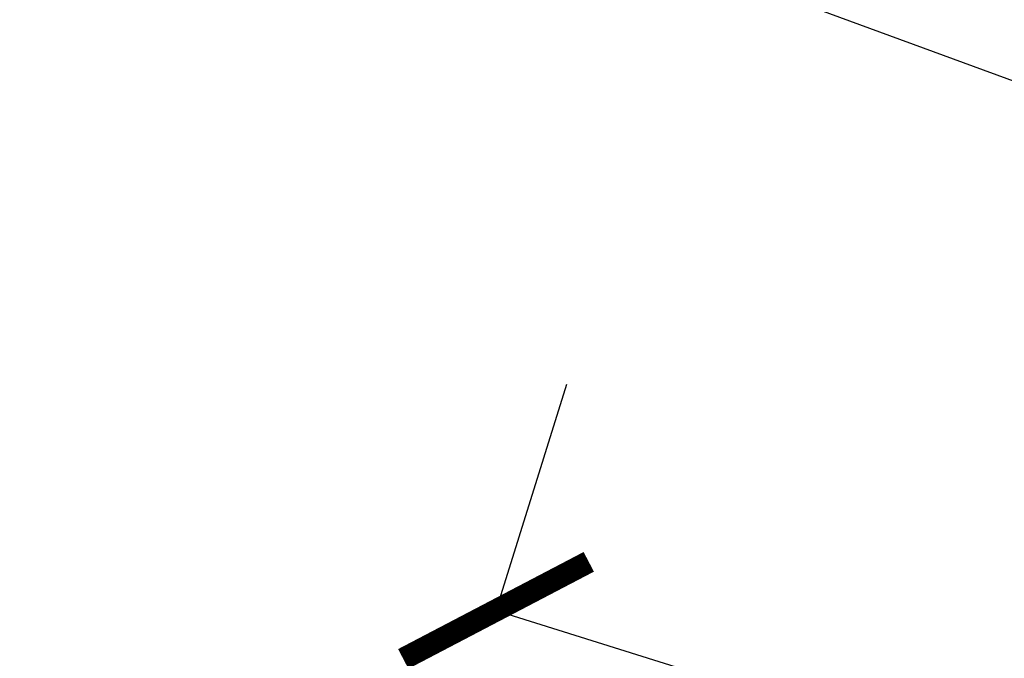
# Model space of a CAD drawing. Header units: inches. Extents: x 424 to 2043, y -237 to 445.
# Tile 251 of 256: x 728.67 to 732, y 10.49 to 12.65. Entities that reach past the tile are written whole.
import ezdxf

# ---------------------------------------------------------------- set-up
doc = ezdxf.new("R2010")
doc.units = ezdxf.units.IN
doc.header["$MEASUREMENT"] = 0
doc.styles.get("Standard").update_dxf_attribs({"font": 'arial.ttf'})
doc.dimstyles.new('ISO-25', dxfattribs={"dimtxt": 1.2, "dimasz": 0.5, "dimexe": 0.8, "dimexo": 50, "dimtad": 1, "dimtoh": 1, "dimdec": 1, "dimdsep": 46, "dimtxsty": 'Standard', "dimblk": 'ARCHTICK', "dimcen": 2.5, "dimadec": 0, "dimazin": 0, "dimtfac": 1, "dimtdec": 1, "dimtmove": 0, "dimatfit": 3, "dimldrblk": 'ARCHTICK', "dimfxl": 1, "dimfxlon": 1, "dimarcsym": 0})

# ---------------------------------------------------------------- blocks, each defined once
blk = doc.blocks.new('_ArchTick')
at = {"color": 0, "linetype": 'ByBlock', "const_width": 0.15}
blk.add_lwpolyline([(-0.5, -0.5), (0.5, 0.5)], dxfattribs=at)
blk = doc.blocks.new('*D1041')
at = {"color": 0, "lineweight": -2, "transparency": 16777216}
for p, q in [((730.2785, 10.6511), (730.5175, 11.4146)), ((730.2785, 10.6511), (744.2416, 6.2803)), ((744.2416, 6.2803), (744.4806, 7.0438))]:
    blk.add_line(p, q, dxfattribs=at)
at = {"layer": 'Defpoints', "color": 0, "transparency": 16777216}
for p in [(729.8858, 9.3967), (744.2416, 6.2803), (743.8489, 5.0259)]:
    blk.add_point(p, dxfattribs=at)
at = {"color": 0, "lineweight": -2, "transparency": 16777216, "xscale": 0.5, "yscale": 0.5, "zscale": 0.5}
for p, rotation in [((730.2785, 10.6511), 162.6185169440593), ((744.2416, 6.2803), 342.6185169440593)]:
    blk.add_blockref('_ArchTick', p, dxfattribs=dict(at, rotation=rotation))
at = {"color": 0, "transparency": 16777216, "insert": (737.6298, 9.6469), "char_height": 1.2, "attachment_point": 5, "rotation": 342.6185}
blk.add_mtext('14.6', dxfattribs=at)
blk = doc.blocks.new('*D952')
at = {"color": 0, "lineweight": -2, "transparency": 16777216}
for p, q in [((701.8886, 23.5168), (701.6126, 22.7659)), ((701.8886, 23.5168), (732.6678, 12.2021)), ((732.6678, 12.2021), (732.3918, 11.4512))]:
    blk.add_line(p, q, dxfattribs=at)
at = {"layer": 'Defpoints', "color": 0, "transparency": 16777216}
for p in [(701.9132, 23.5838), (732.6924, 12.2691), (732.6678, 12.2021)]:
    blk.add_point(p, dxfattribs=at)
at = {"color": 0, "lineweight": -2, "transparency": 16777216, "xscale": 0.5, "yscale": 0.5, "zscale": 0.5}
for p, rotation in [((701.8886, 23.5168), 159.8161821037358), ((732.6678, 12.2021), 339.8161821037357)]:
    blk.add_blockref('_ArchTick', p, dxfattribs=dict(at, rotation=rotation))
at = {"color": 0, "transparency": 16777216, "insert": (717.7054, 19.0215), "char_height": 1.2, "attachment_point": 5, "rotation": 339.8162}
blk.add_mtext('32.8', dxfattribs=at)

msp = doc.modelspace()

# ---------------------------------------------------------------- dimensions: what is measured, and where the dimension line sits
for p1, p2, distance, picture, middle in [((701.9132, 23.5838), (732.6924, 12.2691), -0.0714, '*D952', (717.7054, 19.0215)), ((729.8858, 9.3967), (743.8489, 5.0259), 1.3145, '*D1041', (737.6298, 9.6469))]:
    dim = msp.add_aligned_dim(p1=p1, p2=p2, distance=distance, dimstyle='ISO-25')
    dim.commit()
    dim.dimension.update_dxf_attribs({"geometry": picture, "text_midpoint": middle})

doc.saveas('drawing.dxf')
